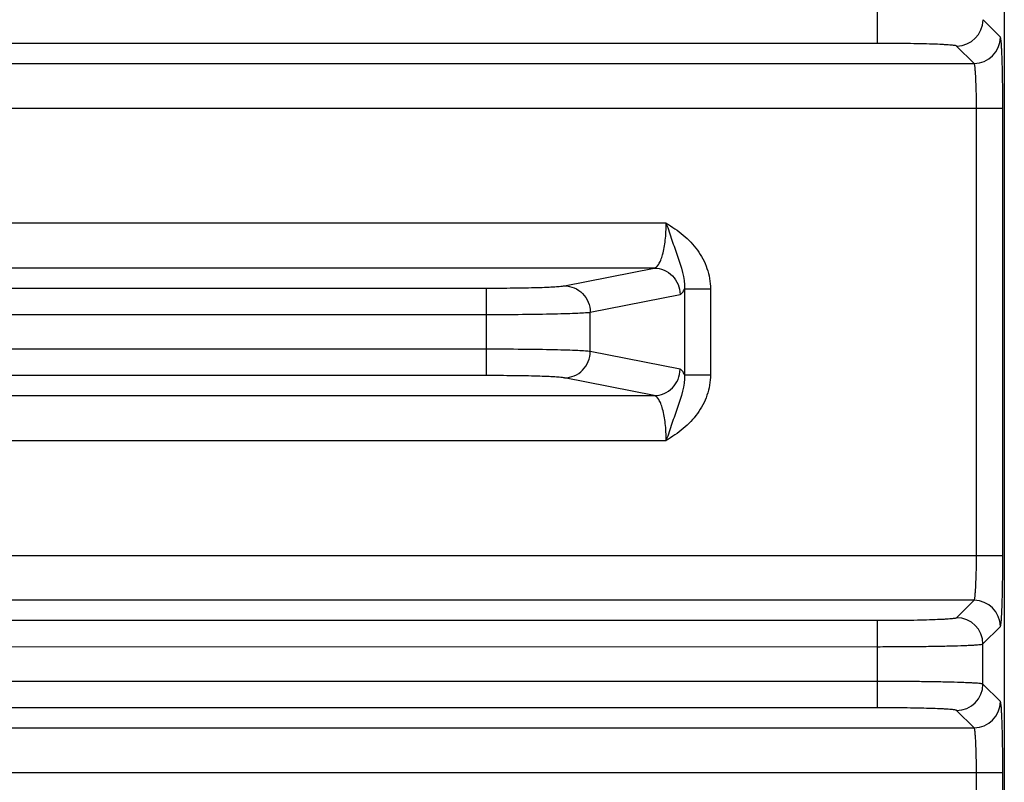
# Model space of a CAD drawing. Header units: inches. Extents: x 0 to 34, y 0 to 22.
# Tile 11 of 168: x 6.9 to 8.3, y 10.5 to 11.7. Entities that reach past the tile are written whole.
import ezdxf

# ---------------------------------------------------------------- set-up
doc = ezdxf.new("R2010")
doc.units = ezdxf.units.IN
doc.header["$LTSCALE"] = 1.87
doc.header["$MEASUREMENT"] = 0
doc.layers.get('0').update_dxf_attribs({"linetype": 'CONTINUOUS'})

msp = doc.modelspace()

# ---------------------------------------------------------------- linework, layer by layer
at = {"color": 7, "linetype": 'CONTINUOUS'}
for p, q in [((8.3267, 11.945), (8.3266, 8.8594)), ((8.1375, 11.6475), (8.1375, 11.7781)), ((8.3208, 11.6569), (8.2949, 11.6828)), ((8.1375, 11.6475), (5.0478, 11.6475)), ((8.2815, 11.6175), (8.2555, 11.6435)), ((4.9037, 11.6176), (8.2815, 11.6175)), ((4.8608, 11.5507), (8.3244, 11.5506)), ((8.2851, 10.8828), (8.2851, 11.5506)), ((8.3244, 10.8828), (8.3244, 11.5506)), ((7.8216, 11.3789), (5.3636, 11.3789)), ((7.8036, 11.312), (5.3817, 11.312)), ((7.6695, 11.2854), (7.8036, 11.312)), ((5.6321, 11.2821), (7.5531, 11.282)), ((7.5531, 11.1514), (7.5531, 11.282)), ((7.7082, 11.2461), (7.8423, 11.2727)), ((7.8489, 11.2809), (7.8877, 11.2809)), ((7.8489, 11.2809), (7.8489, 11.1525)), ((7.8877, 11.2809), (7.8877, 11.1526)), ((5.6321, 11.2427), (7.5531, 11.2427)), ((7.7082, 11.1874), (7.7082, 11.2461)), ((7.5531, 11.1908), (5.6321, 11.1908)), ((7.8423, 11.1608), (7.7082, 11.1874)), ((7.5531, 11.1514), (5.6321, 11.1515)), ((7.8489, 11.1526), (7.8877, 11.1526)), ((7.8035, 11.1215), (7.6695, 11.148)), ((5.3817, 11.1215), (7.8035, 11.1215)), ((5.3636, 11.0546), (7.8216, 11.0546)), ((4.8608, 10.8829), (8.3244, 10.8828)), ((8.2815, 10.8159), (4.9037, 10.816)), ((8.2555, 10.7899), (8.2815, 10.8159)), ((5.0478, 10.786), (8.1375, 10.786)), ((8.1375, 10.6554), (8.1375, 10.786)), ((8.2948, 10.7506), (8.3208, 10.7766)), ((5.0478, 10.7467), (8.1375, 10.7466)), ((8.2948, 10.6907), (8.2948, 10.7506)), ((8.1375, 10.6947), (5.0478, 10.6947)), ((8.3208, 10.6647), (8.2948, 10.6907)), ((8.1375, 10.6554), (5.0478, 10.6554)), ((8.2815, 10.6254), (8.2555, 10.6514)), ((4.9037, 10.6254), (8.2815, 10.6254)), ((4.8608, 10.5585), (8.3244, 10.5585)), ((8.2851, 10.3867), (8.2851, 10.5585)), ((8.3244, 10.2841), (8.3244, 10.5585))]:
    msp.add_line(p, q, dxfattribs=at)
for centre, start, end in [((8.2555, 11.6829), 270.082, 359.9167), ((8.2814, 11.6569), 270.082, 359.9167), ((8.2814, 10.7765), 0.0831, 89.9156), ((8.2554, 10.7505), 0.0831, 89.9156), ((8.2554, 10.6908), 270.082, 359.9167), ((8.2814, 10.6648), 270.082, 359.9167)]:
    msp.add_arc(centre, 0.0394, start, end, dxfattribs=at)
for points, knots in [([(8.3244, 11.5506), (8.3244, 11.5574), (8.3244, 11.5707), (8.3242, 11.59), (8.3239, 11.6078), (8.3234, 11.6236), (8.323, 11.6351), (8.3226, 11.6429), (8.3223, 11.6475), (8.3219, 11.6511), (8.3216, 11.6539), (8.3213, 11.6557), (8.3211, 11.6567), (8.3208, 11.6569)], [0, 0, 0, 0, 0.190592, 0.374317, 0.544173, 0.694092, 0.818517, 0.869726, 0.912949, 0.947826, 0.97403, 0.991391, 1, 1, 1, 1]), ([(8.2555, 11.6435), (8.2553, 11.6437), (8.2542, 11.644), (8.2522, 11.6444), (8.2491, 11.6447), (8.2451, 11.6451), (8.24, 11.6454), (8.2314, 11.6459), (8.2185, 11.6464), (8.201, 11.6469), (8.1812, 11.6472), (8.1597, 11.6474), (8.145, 11.6475), (8.1375, 11.6475)], [0, 0, 0, 0, 0.008613, 0.025967, 0.052172, 0.087038, 0.130266, 0.181475, 0.305904, 0.455815, 0.625692, 0.809363, 1, 1, 1, 1]), ([(8.2851, 11.5506), (8.2851, 11.559), (8.285, 11.5712), (8.2845, 11.5867), (8.2841, 11.5966), (8.2836, 11.6048), (8.2831, 11.6105), (8.2826, 11.6139), (8.2823, 11.6157), (8.2819, 11.6168), (8.2817, 11.6174), (8.2815, 11.6175)], [0, 0, 0, 0, 0.37356, 0.543066, 0.692687, 0.816924, 0.911333, 0.946304, 0.972719, 0.990489, 1, 1, 1, 1]), ([(7.8036, 11.312), (7.8065, 11.3124), (7.8105, 11.317), (7.8139, 11.3242), (7.8177, 11.3361), (7.8208, 11.3546), (7.8216, 11.3704), (7.8216, 11.3789)], [0, 0, 0, 0, 0.123122, 0.219375, 0.340056, 0.6442, 1, 1, 1, 1]), ([(7.8216, 11.3789), (7.8305, 11.3736), (7.8478, 11.3622), (7.8694, 11.3396), (7.8841, 11.312), (7.8877, 11.2912), (7.8877, 11.2809)], [0, 0, 0, 0, 0.250246, 0.500221, 0.750073, 1, 1, 1, 1]), ([(7.8216, 11.3789), (7.8246, 11.3705), (7.83, 11.3539), (7.8411, 11.3221), (7.8498, 11.2975), (7.8489, 11.2809)], [0, 0, 0, 0, 0.261794, 0.511159, 1, 1, 1, 1]), ([(7.8036, 11.312), (7.8086, 11.312), (7.8188, 11.3099), (7.8316, 11.3011), (7.8402, 11.288), (7.8423, 11.2778), (7.8423, 11.2727)], [0, 0, 0, 0, 0.248106, 0.497614, 0.748516, 1, 1, 1, 1]), ([(7.5531, 11.282), (7.5666, 11.282), (7.5919, 11.2822), (7.6221, 11.2827), (7.6427, 11.2834), (7.6544, 11.284), (7.663, 11.2846), (7.6677, 11.2851), (7.6695, 11.2854)], [0, 0, 0, 0, 0.3471, 0.652303, 0.777406, 0.878933, 0.953862, 1, 1, 1, 1]), ([(7.6695, 11.2854), (7.6745, 11.2854), (7.6847, 11.2833), (7.6975, 11.2745), (7.7061, 11.2615), (7.7082, 11.2512), (7.7082, 11.2461)], [0, 0, 0, 0, 0.248106, 0.497614, 0.748516, 1, 1, 1, 1]), ([(7.8423, 11.2727), (7.8437, 11.2729), (7.8466, 11.2756), (7.8481, 11.2789), (7.8489, 11.2809)], [0, 0, 0, 0, 0.382791, 1, 1, 1, 1]), ([(7.5531, 11.2427), (7.5711, 11.2427), (7.6049, 11.2428), (7.6451, 11.2434), (7.6726, 11.2441), (7.6882, 11.2446), (7.6996, 11.2453), (7.7059, 11.2457), (7.7082, 11.2461)], [0, 0, 0, 0, 0.347196, 0.652478, 0.777605, 0.879125, 0.954005, 1, 1, 1, 1]), ([(7.7082, 11.1874), (7.7059, 11.1877), (7.6996, 11.1882), (7.6882, 11.1888), (7.6726, 11.1894), (7.6451, 11.1901), (7.6049, 11.1906), (7.5711, 11.1908), (7.5531, 11.1908)], [0, 0, 0, 0, 0.045995, 0.120875, 0.222395, 0.347522, 0.652804, 1, 1, 1, 1]), ([(7.6695, 11.148), (7.6745, 11.1481), (7.6847, 11.1502), (7.6975, 11.1589), (7.7061, 11.172), (7.7082, 11.1823), (7.7082, 11.1874)], [0, 0, 0, 0, 0.248106, 0.497614, 0.748516, 1, 1, 1, 1]), ([(7.6695, 11.148), (7.6677, 11.1484), (7.663, 11.1488), (7.6544, 11.1495), (7.6427, 11.15), (7.6221, 11.1507), (7.5919, 11.1513), (7.5666, 11.1514), (7.5531, 11.1514)], [0, 0, 0, 0, 0.046138, 0.121067, 0.222594, 0.347697, 0.6529, 1, 1, 1, 1]), ([(7.8035, 11.1215), (7.8086, 11.1215), (7.8188, 11.1236), (7.8316, 11.1324), (7.8402, 11.1454), (7.8423, 11.1557), (7.8423, 11.1608)], [0, 0, 0, 0, 0.248106, 0.497614, 0.748516, 1, 1, 1, 1]), ([(7.8877, 11.1526), (7.8877, 11.1423), (7.8841, 11.1215), (7.8694, 11.0938), (7.8478, 11.0713), (7.8305, 11.0599), (7.8216, 11.0546)], [0, 0, 0, 0, 0.24992, 0.499775, 0.749753, 1, 1, 1, 1]), ([(7.8489, 11.1525), (7.8498, 11.136), (7.8411, 11.1113), (7.83, 11.0795), (7.8246, 11.063), (7.8216, 11.0546)], [0, 0, 0, 0, 0.48884, 0.738204, 1, 1, 1, 1]), ([(7.8489, 11.1525), (7.8481, 11.1546), (7.8466, 11.1578), (7.8437, 11.1605), (7.8423, 11.1608)], [0, 0, 0, 0, 0.617203, 1, 1, 1, 1]), ([(7.8216, 11.0546), (7.8216, 11.0631), (7.8208, 11.0789), (7.8177, 11.0973), (7.8139, 11.1093), (7.8105, 11.1165), (7.8065, 11.1211), (7.8035, 11.1215)], [0, 0, 0, 0, 0.35582, 0.659901, 0.780571, 0.876839, 1, 1, 1, 1]), ([(8.2815, 10.8159), (8.2817, 10.816), (8.2819, 10.8166), (8.2823, 10.8178), (8.2826, 10.8195), (8.2831, 10.823), (8.2836, 10.8286), (8.2841, 10.8369), (8.2845, 10.8468), (8.285, 10.8623), (8.2851, 10.8745), (8.2851, 10.8828)], [0, 0, 0, 0, 0.009511, 0.027281, 0.053695, 0.088667, 0.183075, 0.307312, 0.456934, 0.62644, 1, 1, 1, 1]), ([(8.3208, 10.7766), (8.321, 10.7768), (8.3213, 10.7778), (8.3216, 10.7795), (8.3219, 10.7823), (8.3223, 10.786), (8.3226, 10.7906), (8.323, 10.7983), (8.3234, 10.8099), (8.3239, 10.8256), (8.3242, 10.8435), (8.3244, 10.8628), (8.3244, 10.8761), (8.3244, 10.8828)], [0, 0, 0, 0, 0.008609, 0.02597, 0.052174, 0.087051, 0.130274, 0.181483, 0.305908, 0.455827, 0.625683, 0.809408, 1, 1, 1, 1]), ([(8.1375, 10.786), (8.145, 10.786), (8.1597, 10.786), (8.1812, 10.7862), (8.201, 10.7866), (8.2185, 10.7871), (8.2313, 10.7876), (8.24, 10.788), (8.245, 10.7884), (8.2491, 10.7887), (8.2522, 10.7891), (8.2542, 10.7895), (8.2553, 10.7897), (8.2555, 10.7899)], [0, 0, 0, 0, 0.190637, 0.374308, 0.544185, 0.694096, 0.818525, 0.869734, 0.912962, 0.947828, 0.974033, 0.991387, 1, 1, 1, 1]), ([(8.1375, 10.7466), (8.1475, 10.7466), (8.1672, 10.7467), (8.1957, 10.7469), (8.2222, 10.7472), (8.2455, 10.7477), (8.2626, 10.7482), (8.2741, 10.7487), (8.2809, 10.749), (8.2863, 10.7494), (8.2905, 10.7497), (8.2931, 10.7501), (8.2945, 10.7503), (8.2948, 10.7506)], [0, 0, 0, 0, 0.190755, 0.374541, 0.544522, 0.69452, 0.819009, 0.870232, 0.913453, 0.948287, 0.974431, 0.991668, 1, 1, 1, 1]), ([(8.2948, 10.6907), (8.2945, 10.691), (8.2931, 10.6912), (8.2905, 10.6916), (8.2863, 10.6919), (8.2809, 10.6923), (8.2741, 10.6926), (8.2626, 10.6931), (8.2455, 10.6936), (8.2222, 10.6941), (8.1957, 10.6944), (8.1672, 10.6947), (8.1475, 10.6947), (8.1375, 10.6947)], [0, 0, 0, 0, 0.008332, 0.025569, 0.051713, 0.086547, 0.129768, 0.180991, 0.30548, 0.455478, 0.625459, 0.809245, 1, 1, 1, 1]), ([(8.3244, 10.5585), (8.3244, 10.5653), (8.3244, 10.5785), (8.3242, 10.5978), (8.3239, 10.6157), (8.3234, 10.6315), (8.323, 10.643), (8.3226, 10.6507), (8.3223, 10.6553), (8.3219, 10.659), (8.3216, 10.6618), (8.3213, 10.6636), (8.321, 10.6645), (8.3208, 10.6647)], [0, 0, 0, 0, 0.190592, 0.374317, 0.544173, 0.694092, 0.818517, 0.869726, 0.912949, 0.947826, 0.97403, 0.991391, 1, 1, 1, 1]), ([(8.2555, 10.6514), (8.2553, 10.6516), (8.2542, 10.6519), (8.2522, 10.6523), (8.2491, 10.6526), (8.245, 10.653), (8.24, 10.6533), (8.2313, 10.6538), (8.2185, 10.6543), (8.201, 10.6547), (8.1812, 10.6551), (8.1597, 10.6553), (8.145, 10.6554), (8.1375, 10.6554)], [0, 0, 0, 0, 0.008613, 0.025967, 0.052172, 0.087038, 0.130266, 0.181475, 0.305904, 0.455815, 0.625692, 0.809363, 1, 1, 1, 1]), ([(8.2851, 10.5585), (8.2851, 10.5669), (8.2849, 10.579), (8.2845, 10.5945), (8.2841, 10.6045), (8.2836, 10.6127), (8.2831, 10.6183), (8.2826, 10.6218), (8.2823, 10.6236), (8.2819, 10.6247), (8.2817, 10.6253), (8.2815, 10.6254)], [0, 0, 0, 0, 0.37356, 0.543066, 0.692687, 0.816924, 0.911333, 0.946304, 0.972719, 0.990489, 1, 1, 1, 1])]:
    msp.add_open_spline(points, degree=3, knots=knots, dxfattribs=at)

doc.saveas('drawing.dxf')
